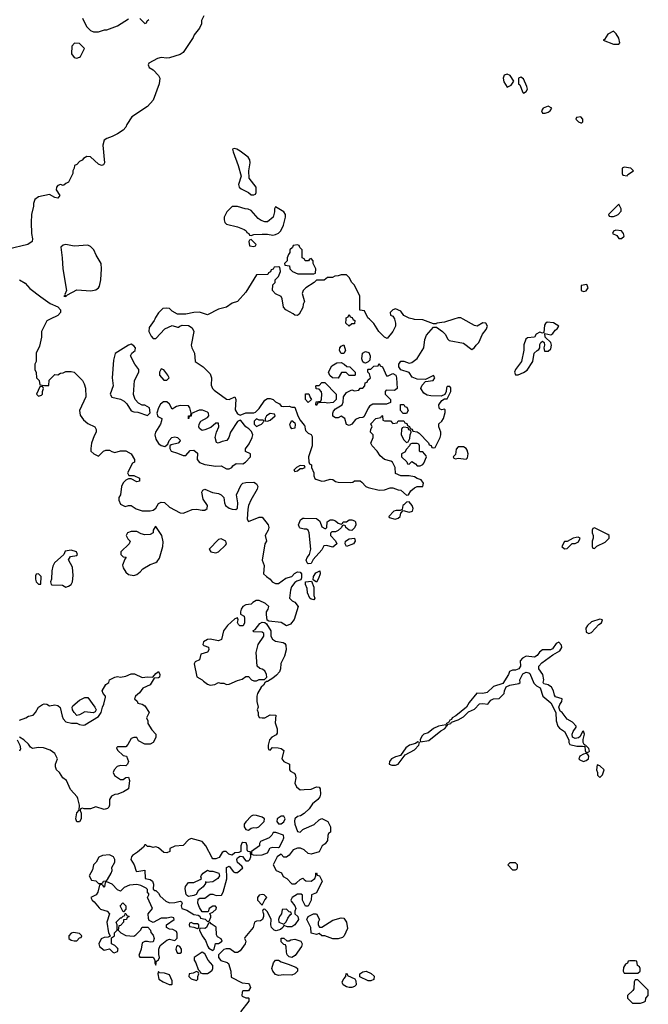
# Model space of a CAD drawing. Header units: inches. Extents: x 2380053 to 2584298, y 380219 to 546618.
# Tile 95 of 256: x 2457911 to 2462526, y 454966 to 462201. Entities that reach past the tile are written whole.
import ezdxf

# ---------------------------------------------------------------- set-up
doc = ezdxf.new("R2010")
doc.units = ezdxf.units.IN
doc.header["$MEASUREMENT"] = 0
for name, color, linetype in [('C4455', 7, 'Continuous'), ('C4456', 7, 'Continuous'), ('C4465', 7, 'Continuous'), ('C4466', 7, 'Continuous')]:
    doc.layers.add(name, color=color, linetype=linetype)

msp = doc.modelspace()

# ---------------------------------------------------------------- linework, layer by layer
at = {"layer": 'C4455', "color": 2}
for points, elevation in [([(2458134, 460000), (2458110, 459988), (2458072, 459910), (2458071.1, 459868.9), (2458056.9, 459803.1), (2458032, 459750), (2458032, 459690), (2458022, 459670), (2458022, 459630), (2458032.7, 459607.3), (2458034, 459570), (2458054, 459550), (2458058, 459518), (2458092.7, 459512.7), (2458126, 459514), (2458128.4, 459551.6), (2458170, 459594), (2458190, 459592), (2458210, 459604.7), (2458230, 459606), (2458250, 459616), (2458290, 459616), (2458310, 459611.3), (2458370.8, 459550), (2458385.2, 459525.2), (2458393.2, 459493.2), (2458397.1, 459430), (2458350.8, 459330), (2458355.3, 459295.3), (2458379.8, 459259.8), (2458410, 459234.8), (2458462, 459210), (2458472, 459190), (2458472, 459170), (2458456.9, 459143.1), (2458438, 459090), (2458432, 459050), (2458434, 459030), (2458454, 459010), (2458490, 458994), (2458526, 459030), (2458543.1, 459036.9), (2458570, 459038), (2458586.8, 459026.8), (2458610, 459021), (2458650, 459032), (2458690, 459032), (2458730, 459012), (2458754, 458970), (2458754, 458950), (2458738, 458942), (2458702, 458870), (2458712.7, 458852.7), (2458750, 458851.3), (2458790, 458831), (2458791.3, 458810), (2458770, 458804), (2458730, 458828), (2458710, 458828), (2458690, 458818), (2458670, 458798), (2458658, 458770), (2458652, 458710), (2458638, 458690), (2458638, 458670), (2458650, 458642), (2458684.7, 458624.7), (2458710, 458632), (2458730, 458632), (2458766.4, 458606.4), (2458810, 458591.3), (2458868.4, 458591.6), (2458890, 458598), (2458910, 458612), (2458930, 458644.7), (2458950, 458656), (2458974, 458654), (2459010, 458618), (2459090, 458578), (2459110, 458576), (2459130, 458581), (2459177.2, 458602.8), (2459210, 458604), (2459250, 458596), (2459270, 458598), (2459288, 458610), (2459288.7, 458630), (2459258, 458678), (2459248.7, 458730), (2459255.3, 458744.7), (2459269.1, 458750.9), (2459326.7, 458726.7), (2459370, 458719.3), (2459390.3, 458710.3), (2459410.7, 458690), (2459414, 458650), (2459421, 458630), (2459450, 458610.7), (2459470, 458604), (2459498, 458602), (2459508.9, 458611.1), (2459512.7, 458650), (2459502.7, 458710), (2459536.2, 458783.8), (2459550, 458796.4), (2459570, 458801.3), (2459630, 458802.8), (2459650.6, 458790.6), (2459658.8, 458770), (2459653.4, 458750), (2459607.3, 458670), (2459590.8, 458630), (2459585.4, 458605.4), (2459582, 458530), (2459590, 458514), (2459670, 458546), (2459690, 458544.7), (2459736, 458490), (2459741, 458470), (2459736, 458450), (2459712, 458410), (2459722, 458370), (2459711.6, 458348.4), (2459692, 458230), (2459704.7, 458190), (2459702, 458130), (2459722, 458110), (2459750.8, 458090.8), (2459764.7, 458070), (2459790, 458057.3), (2459810, 458058), (2459863.9, 458096.1), (2459910, 458110.7), (2459928.2, 458131.8), (2459950, 458143.8), (2459970, 458142), (2459979.3, 458130), (2459980.7, 458099.3), (2459975.5, 458084.5), (2459944.7, 458075.3), (2459930, 458066), (2459905.5, 458034.5), (2459898, 458010), (2459891.3, 457951.3), (2459911, 457931), (2459930, 457922), (2459956, 457890), (2459926, 457794), (2459899.9, 457760.1), (2459870, 457748), (2459830, 457772), (2459740.1, 457780.1), (2459728.7, 457788.7), (2459722, 457830), (2459722.7, 457850), (2459735.1, 457870), (2459739.3, 457890), (2459716, 457910), (2459670, 457932.7), (2459647.1, 457932.9), (2459621.4, 457918.6), (2459610, 457906), (2459570, 457901.2), (2459550, 457889), (2459537.3, 457870), (2459531.3, 457850), (2459532, 457832), (2459558, 457818), (2459562, 457802), (2459562, 457770), (2459552.3, 457747.7), (2459527, 457747), (2459516.5, 457756.5), (2459509.1, 457770.9), (2459515.3, 457790), (2459510, 457806), (2459490, 457799), (2459436.3, 457750), (2459406, 457710), (2459392.5, 457647.5), (2459370, 457637), (2459309.2, 457649.2), (2459290, 457646.6), (2459260.7, 457630), (2459256, 457610), (2459263, 457603), (2459298, 457590), (2459299.1, 457570), (2459290, 457554), (2459241, 457539), (2459230, 457498), (2459198, 457482), (2459191.1, 457468.9), (2459211.6, 457371.6), (2459250.9, 457350.9), (2459259.6, 457339.6), (2459290, 457318), (2459310, 457311.3), (2459344, 457316), (2459370, 457331.3), (2459385.4, 457325.4), (2459410, 457324.7), (2459430, 457316), (2459450, 457318), (2459510, 457346), (2459544, 457356), (2459570, 457374), (2459590, 457374), (2459614, 457350), (2459630, 457342), (2459650, 457342), (2459670, 457352), (2459707.3, 457352.7), (2459726, 457370), (2459722, 457390), (2459710, 457415.3), (2459690, 457428.7), (2459673.2, 457433.2), (2459655.3, 457450), (2459647.3, 457550), (2459660.7, 457610), (2459704, 457670), (2459704, 457690), (2459690, 457701.2), (2459630, 457702), (2459622, 457710), (2459639.3, 457720.7), (2459674.8, 457765.2), (2459690, 457773.4), (2459711.3, 457771.3), (2459722.8, 457762.8), (2459754, 457710), (2459754.8, 457670), (2459766.8, 457650), (2459790, 457634), (2459844.5, 457624.5), (2459857.1, 457617.1), (2459864.9, 457604.9), (2459867.7, 457570), (2459855.5, 457524.5), (2459828, 457470), (2459825.5, 457430), (2459819.1, 457410), (2459796.7, 457383.3), (2459770, 457362), (2459730, 457338), (2459722, 457338), (2459711.6, 457328.4), (2459702, 457310), (2459682.8, 457297.2), (2459656, 457250), (2459651.3, 457230), (2459651.6, 457191.6), (2459662, 457150), (2459654, 457130), (2459662, 457110), (2459662, 457090), (2459670, 457074), (2459690, 457072), (2459710, 457072), (2459750, 457092), (2459792, 457090), (2459785.4, 457034.6), (2459800.7, 456990), (2459802, 456958), (2459794.4, 456945.6), (2459762, 456930), (2459744.7, 456910), (2459734, 456870), (2459734, 456850), (2459738, 456838), (2459750, 456834), (2459768, 456852), (2459808.4, 456851.6), (2459830, 456844.7), (2459851.1, 456831.1), (2459836, 456770), (2459850, 456751.3), (2459891.1, 456731.1), (2459891.3, 456690), (2459898, 456678), (2459925.4, 456665.4), (2459934.4, 456654.4), (2459938.8, 456630), (2459931, 456590), (2459943.5, 456563.5), (2459970, 456542), (2460000, 456543.5)], 54), ([(2458902, 460000), (2458898, 459990), (2458861.4, 459938.6), (2458858.8, 459910), (2458875.9, 459875.9), (2458890, 459858), (2458910, 459858), (2458975.3, 459930), (2459030, 459954.8), (2459070, 459942), (2459078, 459942), (2459086, 459950), (2459104, 459956), (2459150, 459953.4), (2459177.6, 459937.6), (2459190.4, 459910), (2459170.6, 459810), (2459174, 459790), (2459194.8, 459750), (2459198, 459690), (2459258.8, 459650), (2459310, 459598), (2459318, 459570), (2459315.9, 459515.9), (2459326, 459490), (2459338.4, 459478.4), (2459430, 459413), (2459450, 459410.5), (2459491.3, 459430), (2459497.3, 459410), (2459493.7, 459333.7), (2459510, 459304.7), (2459530, 459296), (2459571, 459311), (2459630, 459311.3), (2459643.1, 459316.9), (2459670, 459344.7), (2459710, 459404.7), (2459730, 459418), (2459750, 459418), (2459770.9, 459410.9), (2459790, 459392), (2459818, 459378), (2459830, 459362), (2459850, 459358), (2459890, 459362), (2459910, 459354), (2459930, 459354), (2459952.7, 459290), (2459970, 459259.1), (2460000, 459221.5)], 58), ([(2460000, 458922.3), (2459970, 458926), (2459942, 458910), (2459924.7, 458890), (2459930, 458882), (2459950, 458884.7), (2459970, 458902), (2459990, 458902), (2460000, 458907)], 58), ([(2460000, 458458.3), (2459990, 458459), (2459970, 458464), (2459964, 458470), (2459957.2, 458490), (2459973.6, 458526.4), (2459990, 458538), (2460000, 458537.8)], 54), ([(2457910, 457054.8), (2457955.3, 457070), (2457976, 457084), (2458008.9, 457091.1), (2458028, 457110), (2458048.7, 457150), (2458078, 457170), (2458090, 457173.4), (2458110.7, 457170.7), (2458130, 457158), (2458170, 457166), (2458190, 457161), (2458207.3, 457147.3), (2458222.3, 457082.3), (2458230, 457064.7), (2458250, 457042), (2458291.6, 457031.6), (2458330, 457031.3), (2458350, 457021), (2458376.9, 457016.9), (2458390, 457018.8), (2458490, 457082), (2458508, 457110), (2458519, 457150), (2458529.5, 457170.5), (2458542, 457222), (2458542, 457230), (2458524, 457250), (2458515.3, 457270), (2458543.1, 457316.9), (2458566, 457330), (2458570, 457351.3), (2458609.1, 457370.9), (2458630, 457374.8), (2458650, 457370.8), (2458690, 457377.3), (2458730, 457394), (2458753.2, 457393.2), (2458810, 457367.7), (2458850, 457372.7), (2458889.3, 457370.7), (2458910, 457396), (2458930, 457411), (2458940.7, 457390), (2458937.3, 457370), (2458930, 457363.7), (2458898, 457362), (2458870, 457313.2), (2458816, 457290), (2458790, 457255.3), (2458762, 457230), (2458754, 457210), (2458772.7, 457192.7), (2458778, 457178), (2458810, 457172), (2458830, 457158), (2458862, 457110), (2458842, 457070), (2458852, 457050), (2458852, 457030), (2458882, 456982), (2458911, 456950), (2458910, 456926), (2458892, 456890), (2458870, 456878), (2458830, 456878), (2458783.1, 456903.1), (2458770, 456926), (2458750, 456926), (2458730, 456918), (2458705.4, 456874.6), (2458690, 456858), (2458630, 456858), (2458622, 456850), (2458630, 456834), (2458670, 456794), (2458694, 456790), (2458710.9, 456749.1), (2458702, 456730), (2458690, 456718), (2458650, 456721.2), (2458627.5, 456712.5), (2458604.7, 456690), (2458596, 456670), (2458607.7, 456647.7), (2458650, 456618), (2458670, 456618), (2458690, 456632), (2458710, 456634), (2458718, 456610), (2458710.8, 456549.2), (2458673.7, 456526.3), (2458630.5, 456509.5), (2458610, 456506.6), (2458585.5, 456494.5), (2458570.7, 456470), (2458570.8, 456430), (2458566.4, 456413.6), (2458555.5, 456404.5), (2458530, 456398), (2458470, 456418), (2458430, 456402), (2458383.1, 456403.1), (2458372.7, 456407.3), (2458358, 456402), (2458354, 456390), (2458362, 456370), (2458362, 456330), (2458350, 456308), (2458330, 456308), (2458324, 456330), (2458330, 456374), (2458348, 456392), (2458349, 456430), (2458338.6, 456478.6), (2458334, 456490), (2458284.9, 456544.9), (2458254, 456610), (2458228.7, 456630), (2458202, 456670), (2458182, 456690), (2458174, 456710), (2458174, 456730), (2458188, 456770), (2458168, 456810), (2458134, 456834), (2458086, 456850), (2458050, 456854), (2458006, 456846), (2457990, 456855.3), (2457976.6, 456876.6), (2457942, 456910), (2457910, 456928)], 50), ([(2457892, 456910), (2457911.1, 456871.1), (2457916, 456844), (2457910, 456826)], 50), ([(2460000, 456368.7), (2459972, 456350), (2459950, 456345.2), (2459930.6, 456329.4), (2459927.3, 456312.7), (2459930.5, 456290), (2459950, 456236), (2459970, 456231), (2459989.6, 456250.4), (2460000, 456254.8)], 54), ([(2460000, 456100.3), (2459973.2, 456113.2), (2459950, 456114), (2459919.8, 456100.2), (2459890, 456062), (2459870, 456046), (2459850, 456046), (2459830, 456068), (2459810, 456058), (2459802, 456050), (2459772, 455990), (2459794, 455950), (2459832.7, 455932.7), (2459845.4, 455905.4), (2459871.3, 455891.3), (2459910, 455852), (2459930, 455852), (2459942, 455858), (2459970, 455882), (2459990, 455892), (2460000, 455883.5)], 54), ([(2460000, 455706), (2459988, 455730), (2459987.3, 455767.3), (2459976.4, 455776.4), (2459950, 455775.3), (2459912, 455750), (2459902, 455730), (2459903.6, 455723.6), (2459932, 455690), (2459938, 455670), (2459931.3, 455650), (2459932, 455630), (2459952, 455610), (2459958, 455590), (2459931, 455549), (2459910, 455535.3), (2459876.4, 455536.4), (2459850, 455546), (2459842, 455530), (2459825.4, 455514.6), (2459794.8, 455505.2), (2459778, 455510), (2459759, 455530), (2459755.3, 455550), (2459758, 455590), (2459730, 455646), (2459710, 455666), (2459698, 455662), (2459694, 455650), (2459702, 455630), (2459702, 455610), (2459694, 455590), (2459679.6, 455580.4), (2459650, 455578), (2459634, 455570), (2459624.7, 455530), (2459563.6, 455456.4), (2459562, 455450), (2459571.3, 455430), (2459566, 455410), (2459530, 455358), (2459510, 455346), (2459490, 455346), (2459452.9, 455372.9), (2459426, 455374), (2459410, 455368.7), (2459371.1, 455328.9), (2459371, 455310), (2459387.7, 455287.7), (2459434, 455274), (2459434, 455270), (2459444.7, 455264.7), (2459461, 455210), (2459464.7, 455164.7), (2459543.6, 455123.6), (2459590, 455118), (2459598, 455110), (2459604.7, 455090), (2459590, 455066), (2459550, 455066), (2459543.6, 455056.4), (2459542, 455030), (2459545.4, 455025.4), (2459570, 455014), (2459590, 455014), (2459594, 455010), (2459592, 454990), (2459532, 454910)], 54)]:
    msp.add_lwpolyline(points, dxfattribs=dict(at, elevation=elevation))
for points, elevation in [([(2458730, 459816), (2458710, 459809.2), (2458610.8, 459749.2), (2458599.8, 459700.2), (2458590.7, 459570), (2458597.3, 459510), (2458574.8, 459450), (2458587.7, 459427.7), (2458650, 459413.4), (2458678.7, 459398.7), (2458697.7, 459377.7), (2458730, 459327.3), (2458750, 459318.8), (2458777.3, 459317.3), (2458850, 459292), (2458868.7, 459311.3), (2458864, 459350), (2458830, 459369.2), (2458809.3, 459369.3), (2458782, 459382), (2458758, 459410), (2458745.6, 459445.6), (2458752.7, 459550), (2458785.2, 459610), (2458785.2, 459630), (2458755.1, 459670), (2458725.2, 459730), (2458735.3, 459750), (2458759, 459770), (2458761.2, 459790), (2458750, 459804)], 58), ([(2458950, 459635.3), (2458938, 459610), (2458938, 459590), (2458970, 459551.3), (2458990, 459551.3), (2459008.7, 459570), (2458999, 459590), (2458970, 459628)], 58), ([(2458070, 459506), (2458058, 459502), (2458034, 459450), (2458050, 459434), (2458070, 459442), (2458078, 459450), (2458078, 459470), (2458086, 459490), (2458082, 459502)], 54), ([(2458990, 459393.2), (2458967.7, 459392.3), (2458945.2, 459374.8), (2458930.8, 459350), (2458918, 459310), (2458925.4, 459285.4), (2458954, 459270), (2458952.7, 459252.7), (2458944, 459230), (2458908.8, 459171.2), (2458902, 459150), (2458910, 459118), (2458930, 459086), (2458950, 459071), (2458975.3, 459064.7), (2458998, 459082), (2459008.7, 459110), (2459028.7, 459130), (2459050, 459134.8), (2459070, 459130.8), (2459091, 459110), (2459090, 459106), (2459074, 459090), (2459023.6, 459076.4), (2459014, 459070), (2459012, 459050), (2459022, 459030), (2459070, 459016), (2459110, 458998), (2459130, 458998), (2459163.7, 459036.3), (2459190, 459037.3), (2459215.2, 459015.2), (2459214, 458970), (2459230, 458947.3), (2459270, 458933.4), (2459350, 458921), (2459390, 458922), (2459430, 458901), (2459450, 458901), (2459468, 458910), (2459476.4, 458923.6), (2459500.4, 458939.6), (2459550, 458938), (2459568, 458950), (2459606, 458990), (2459606, 459010), (2459568.4, 459028.4), (2459568.7, 459048.7), (2459596.5, 459083.5), (2459618, 459130), (2459622, 459150), (2459614, 459174), (2459594, 459194), (2459570, 459208.7), (2459534.6, 459254.6), (2459530, 459258), (2459510, 459248.7), (2459458, 459170), (2459446, 459130), (2459431, 459110), (2459398, 459102), (2459369, 459089), (2459355.3, 459095.3), (2459346.6, 459130), (2459355.1, 459170), (2459372.3, 459210), (2459370, 459235.3), (2459350, 459237.2), (2459314.6, 459205.4), (2459270, 459186), (2459250, 459181.2), (2459230, 459198), (2459226.6, 459210), (2459229.4, 459230), (2459241.2, 459250), (2459290, 459278.8), (2459299.3, 459290), (2459296, 459310), (2459290, 459316), (2459252.1, 459332.1), (2459227.5, 459332.5), (2459171.6, 459308.4), (2459170, 459288), (2459154, 459286), (2459150, 459269.2), (2459149.3, 459290), (2459167.3, 459292.7), (2459168.7, 459310), (2459161.2, 459350), (2459150, 459364), (2459090, 459365.6), (2459062.4, 459357.6), (2459030, 459338), (2459010, 459375.3)], 58), ([(2459650, 459268), (2459632, 459250), (2459632, 459230), (2459650, 459212), (2459670, 459222), (2459686, 459230), (2459706, 459250), (2459698, 459258), (2459670, 459258)], 58), ([(2459750, 459308), (2459722, 459290), (2459712, 459270), (2459714, 459254), (2459730, 459252), (2459750, 459258), (2459786, 459290), (2459782, 459302)], 58), ([(2459910, 459195.1), (2459898.4, 459210), (2459894, 459230), (2459910, 459254.9), (2459930, 459239.1), (2459934.6, 459230), (2459930, 459199)], 54), ([(2458910, 458478), (2458904.7, 458475.3), (2458892, 458450), (2458892, 458430), (2458870, 458419), (2458830, 458416), (2458802, 458422), (2458770, 458439), (2458730, 458441.2), (2458702, 458430), (2458692, 458410), (2458705.4, 458385.4), (2458722, 458370), (2458714, 458350), (2458654, 458290), (2458654, 458270), (2458670, 458254), (2458692, 458252), (2458682, 458238), (2458666.4, 458193.6), (2458670, 458174), (2458690, 458142), (2458710, 458124.7), (2458750, 458118), (2458770, 458124.7), (2458796.5, 458143.5), (2458814.6, 458165.4), (2458870, 458198), (2458910, 458212), (2458920.4, 458219.6), (2458936.4, 458243.6), (2458962.7, 458330), (2458964.7, 458364.7), (2458955.3, 458410)], 54), ([(2459390, 458386), (2459370, 458381.2), (2459302, 458310), (2459314, 458290), (2459350, 458282.8), (2459370, 458291.3), (2459421.5, 458338.5), (2459429.2, 458350), (2459424, 458370)], 54), ([(2458290, 458304), (2458244.7, 458295.3), (2458234, 458270), (2458166, 458210), (2458154.4, 458185.6), (2458146, 458150), (2458144.7, 458090), (2458138, 458070), (2458142, 458050), (2458147.3, 458047.3), (2458226, 458046), (2458250, 458032), (2458270, 458038), (2458288, 458050), (2458298, 458070), (2458304, 458116), (2458297.5, 458177.5), (2458268.9, 458231.1), (2458284, 458256), (2458330, 458264.7), (2458335.3, 458270), (2458328, 458290)], 54), ([(2458050, 458128), (2458032.7, 458127.3), (2458026.4, 458113.6), (2458026, 458090), (2458032, 458070), (2458050, 458052), (2458066, 458054), (2458068, 458110)], 54), ([(2458451.3, 457108.7), (2458390, 457114.5), (2458350, 457092.3), (2458330, 457088.7), (2458310, 457109), (2458299.5, 457130), (2458296, 457150), (2458301.2, 457158.8), (2458350, 457201.6), (2458390, 457220.7), (2458410, 457220.7), (2458462.8, 457150), (2458472, 457130), (2458465.4, 457114.6)], 50), ([(2459624.7, 456355.3), (2459610, 456348), (2459570, 456308), (2459558, 456290), (2459558.8, 456270), (2459570, 456251.3), (2459590, 456246), (2459610, 456261), (2459630, 456266), (2459650, 456262), (2459666, 456270), (2459706, 456310), (2459708, 456330), (2459690, 456342), (2459650, 456354)], 54), ([(2459830, 456348.7), (2459802, 456330), (2459798, 456310), (2459810, 456292), (2459830, 456291.3), (2459850, 456306), (2459859, 456330), (2459850, 456348)], 54), ([(2459170, 456184), (2459150, 456175.3), (2459110, 456134), (2459051, 456129), (2459014, 456110), (2459012, 456090), (2458990, 456078), (2458970, 456082), (2458930, 456115.3), (2458910, 456122), (2458890, 456118), (2458870, 456126), (2458850, 456126), (2458838, 456138), (2458830, 456138), (2458818.8, 456121.2), (2458776.9, 456083.1), (2458739.6, 456060.4), (2458731.1, 456048.9), (2458726, 456030), (2458750.9, 455990.9), (2458765.5, 455945.5), (2458770, 455941), (2458830, 455952), (2458831.3, 455891.3), (2458870, 455882.8), (2458886, 455870), (2458894, 455850), (2458892, 455812), (2458902, 455802), (2458910, 455802), (2458930, 455782), (2458941.4, 455761.4), (2458984.5, 455724.5), (2459010, 455710.8), (2459050, 455714), (2459090, 455724.7), (2459099.8, 455719.8), (2459104.7, 455710), (2459096, 455690), (2459102, 455670), (2459138.4, 455658.4), (2459190, 455624.7), (2459222, 455622), (2459232.7, 455612.7), (2459238, 455598), (2459272, 455592), (2459290, 455574), (2459302, 455578), (2459314.6, 455605.4), (2459315.3, 455615.3), (2459306, 455634), (2459330, 455642), (2459354.6, 455665.4), (2459356.4, 455676.4), (2459347.3, 455687.3), (2459330, 455688), (2459302, 455670), (2459294, 455646), (2459250, 455646), (2459230, 455678), (2459219, 455710), (2459222, 455738), (2459234.6, 455745.4), (2459270, 455744.7), (2459310, 455776), (2459330, 455774.8), (2459354.6, 455765.4), (2459393.2, 455766.8), (2459404, 455790), (2459432.5, 455887.5), (2459429.3, 455970.7), (2459450, 455982), (2459480.5, 455940.5), (2459490, 455934.8), (2459510, 455934.8), (2459548.7, 455970), (2459542, 455982), (2459509.1, 456009.1), (2459504, 456030), (2459510, 456042), (2459530, 456054), (2459547.3, 456052.7), (2459570, 456021), (2459590, 456020.7), (2459601.2, 456030), (2459608.7, 456050), (2459606, 456086), (2459586, 456090), (2459580.4, 456100.4), (2459582, 456130), (2459572.9, 456152.9), (2459550, 456155.3), (2459542, 456150), (2459534, 456130), (2459534, 456090), (2459519.6, 456080.4), (2459490, 456078), (2459470, 456062), (2459446, 456070), (2459428, 456088), (2459410, 456088.7), (2459398, 456082), (2459375.9, 456044.1), (2459350, 456034), (2459330, 456035.3), (2459323.2, 456043.2), (2459278, 456130), (2459250, 456162)], 54), ([(2459791.6, 456228.4), (2459772, 456228), (2459762, 456210), (2459742, 456190), (2459678, 456162), (2459672, 456148), (2459671.3, 456130), (2459614, 456090), (2459614, 456070), (2459624.7, 456064.7), (2459650, 456060.7), (2459690, 456064.9), (2459730, 456078), (2459750, 456116), (2459770, 456120.7), (2459810, 456118), (2459817.2, 456122.8), (2459842.7, 456170), (2459849.3, 456190), (2459848.7, 456210)], 54), ([(2458570, 456065.2), (2458519.6, 456060.4), (2458491.6, 456048.4), (2458472, 456010), (2458452, 455990), (2458444.7, 455955.3), (2458422, 455910), (2458438, 455878), (2458470, 455874), (2458490, 455854), (2458510, 455854), (2458522, 455858), (2458526, 455870), (2458547.3, 455872.7), (2458556.4, 455883.6), (2458582, 455930), (2458588.7, 455950), (2458588.4, 455971.6), (2458608.7, 456010), (2458609, 456030), (2458599, 456050)], 54), ([(2459282, 455862), (2459274, 455866), (2459274, 455854), (2459258, 455830), (2459220.5, 455799.5), (2459206.4, 455773.6), (2459190, 455765.2), (2459150, 455759), (2459142, 455762), (2459133.6, 455773.6), (2459124.7, 455815.3), (2459129.1, 455830.9), (2459150, 455862), (2459190, 455862), (2459236.4, 455883.6), (2459246, 455890), (2459242, 455902), (2459244.7, 455915.3), (2459258, 455930), (2459290, 455951.3), (2459305.4, 455945.4), (2459330, 455944.7), (2459372, 455930), (2459378, 455910), (2459364.7, 455890), (2459330, 455866)], 54), ([(2458550, 455866), (2458538, 455862), (2458534, 455830), (2458530, 455826), (2458522, 455842), (2458510, 455846), (2458498, 455842), (2458484.7, 455790), (2458471.3, 455770), (2458434, 455750), (2458442, 455730), (2458458, 455718), (2458493.7, 455673.7), (2458504.9, 455664.9), (2458552, 455650), (2458570.9, 455630.9), (2458551.3, 455570), (2458562, 455490), (2458574, 455470), (2458574, 455466), (2458559.6, 455460.4), (2458530, 455458), (2458510, 455448), (2458491.3, 455410), (2458498, 455390), (2458530, 455364.7), (2458570, 455374), (2458594, 455350), (2458605.4, 455345.4), (2458630, 455354), (2458634, 455370), (2458630, 455378), (2458610, 455398), (2458586, 455410), (2458586, 455454), (2458606, 455470), (2458606, 455490), (2458626, 455510), (2458626, 455550), (2458618, 455570), (2458650, 455602), (2458658, 455602), (2458670, 455614), (2458682, 455618), (2458686, 455634), (2458690, 455634), (2458698, 455618), (2458714, 455610), (2458698, 455602), (2458694, 455590), (2458674, 455586), (2458672, 455570), (2458650, 455546), (2458638, 455542), (2458634, 455510), (2458654, 455490), (2458690, 455472), (2458750, 455466), (2458764.7, 455475.3), (2458798, 455510), (2458810, 455534), (2458852.7, 455532.7), (2458871.6, 455511.6), (2458872.7, 455492.7), (2458890, 455474), (2458898, 455450), (2458890, 455426), (2458870, 455422), (2458850, 455428.7), (2458830, 455428.7), (2458810, 455418), (2458802.8, 455370), (2458785.4, 455325.4), (2458792, 455312), (2458890, 455312), (2458902, 455290), (2458902, 455270), (2458910, 455254), (2458916.4, 455283.6), (2458930, 455292), (2458937.2, 455310), (2458932, 455332), (2458931.6, 455370), (2458941.3, 455398.7), (2458990, 455438), (2459010, 455444.7), (2459050, 455434), (2459067.3, 455452.7), (2459067.3, 455487.3), (2459062, 455502), (2459034.6, 455514.6), (2459010, 455518), (2458988.7, 455530), (2458988, 455550), (2459046, 455590), (2459042, 455602), (2459026, 455606), (2458990, 455599), (2458950, 455599), (2458890, 455568), (2458862, 455582), (2458856.4, 455596.4), (2458855.3, 455630), (2458886, 455670), (2458848.7, 455750), (2458858, 455770), (2458858, 455778), (2458850, 455786), (2458848.7, 455810), (2458839.3, 455819.3), (2458799.5, 455839.5), (2458770, 455846.6), (2458718, 455842), (2458676.9, 455823.1), (2458650, 455798), (2458630, 455806), (2458590, 455848)], 54), ([(2459690, 455774), (2459670, 455768), (2459658, 455750), (2459658, 455730), (2459690, 455694), (2459710, 455734), (2459726, 455750), (2459706, 455770)], 54), ([(2458670, 455646), (2458648.7, 455690), (2458668, 455712), (2458691.3, 455690), (2458690, 455666), (2458674, 455646)], 54), ([(2459870, 455666), (2459838, 455662), (2459832, 455630), (2459818, 455610), (2459811.3, 455590), (2459814, 455570), (2459850, 455554), (2459868.4, 455571.6), (2459880.2, 455599.8), (2459896.4, 455623.6), (2459906, 455630), (2459902, 455642), (2459890, 455646)], 54), ([(2459170, 455566), (2459158, 455562), (2459154, 455550), (2459158, 455538), (2459190, 455534), (2459210, 455524.7), (2459216.4, 455523.6), (2459226, 455530), (2459226, 455550), (2459216.4, 455556.4), (2459190, 455558)], 54), ([(2459310, 455566), (2459298, 455562), (2459282, 455530), (2459270, 455524), (2459234, 455526), (2459232, 455510), (2459251, 455470), (2459275.2, 455435.2), (2459292, 455390), (2459299.6, 455379.6), (2459330, 455362), (2459338, 455370), (2459348, 455412), (2459370, 455414), (2459398, 455430), (2459390, 455446), (2459362, 455462), (2459355.3, 455475.3), (2459352.7, 455532.7), (2459316.4, 455556.4)], 54), ([(2458305.4, 455494.6), (2458290, 455488), (2458272, 455470), (2458272, 455450), (2458290, 455438), (2458310, 455431.3), (2458330, 455432), (2458350, 455454), (2458362, 455458), (2458366, 455470), (2458350, 455486)], 54), ([(2459890, 455432), (2459901.2, 455438.8), (2459930, 455444), (2459976, 455430), (2459984, 455410), (2459980.7, 455390), (2459934.4, 455325.6), (2459910, 455309), (2459890, 455315.3), (2459875.3, 455330), (2459869.1, 455349.1), (2459868, 455388), (2459862, 455402), (2459850, 455406), (2459830, 455426), (2459830, 455452), (2459850, 455452), (2459872.7, 455432.7)], 54), ([(2459070, 455398), (2459062, 455390), (2459058, 455370), (2459064.7, 455350), (2459070, 455342), (2459090, 455342), (2459098, 455350), (2459098, 455370), (2459086, 455390)], 54), ([(2459250, 455348.7), (2459192, 455310), (2459191.3, 455290), (2459204.7, 455270), (2459222, 455222), (2459234, 455210), (2459238, 455198), (2459252.7, 455192.7), (2459290, 455192), (2459310, 455204.7), (2459323.1, 455216.9), (2459328.7, 455230), (2459328.7, 455250), (2459294, 455290), (2459270, 455338)], 54), ([(2459910, 455179), (2459850, 455182.7), (2459810, 455178), (2459790, 455186), (2459768.7, 455210), (2459762, 455230), (2459775.3, 455270), (2459790, 455291.3), (2459810, 455291.3), (2459830, 455278), (2459882, 455262), (2459938, 455238), (2459951, 455230), (2459951, 455210), (2459930, 455189)], 54), ([(2458930, 455206), (2458924.7, 455190), (2458932, 455150), (2458964.7, 455130), (2459009, 455111), (2459028.9, 455111.1), (2459030, 455114), (2459030, 455138), (2459010, 455182), (2458974, 455194), (2458938, 455198)], 54), ([(2459210, 455206), (2459184.7, 455195.3), (2459154, 455190), (2459152, 455170), (2459170, 455152), (2459210, 455142), (2459218, 455150), (2459218, 455170), (2459226, 455190), (2459222, 455202)], 54)]:
    msp.add_lwpolyline(points, close=True, dxfattribs=dict(at, elevation=elevation))
at = {"layer": 'C4456', "color": 2}
for points, elevation in [([(2459262, 462230), (2459245.4, 462194.6), (2459244.7, 462170), (2459230, 462138), (2459191.1, 462088.9), (2459184.7, 462070), (2459110, 461959), (2459090, 461944), (2459010, 461921.2), (2458990, 461917.2), (2458950, 461922), (2458923.6, 461916.4), (2458858, 461882), (2458854, 461870), (2458862, 461850), (2458890, 461832), (2458930.7, 461790.7), (2458941, 461770), (2458936, 461730), (2458890.7, 461609.3), (2458850, 461562), (2458733.7, 461486.3), (2458698, 461430), (2458691, 461410), (2458670, 461388.7), (2458630, 461362), (2458590, 461342), (2458550, 461328.7), (2458530, 461315.3), (2458520.7, 461279.3), (2458534, 461150), (2458526.4, 461133.6), (2458511, 461129), (2458490, 461139.3), (2458430, 461192.3), (2458403.5, 461196.5), (2458379.6, 461180.4), (2458370, 461168), (2458350, 461158), (2458330, 461138), (2458314, 461130), (2458312, 461110), (2458302, 461090), (2458302, 461070), (2458270, 461008), (2458250, 460998), (2458236, 460984), (2458230, 460982), (2458210, 460988.7), (2458190, 460982), (2458181, 460970), (2458178, 460950), (2458204.7, 460910), (2458192, 460890), (2458170, 460895.3), (2458130, 460915.3), (2458050, 460898), (2458021, 460879), (2458011.3, 460850), (2458011.3, 460830), (2457998, 460770), (2457996, 460710), (2457998, 460630), (2458004.7, 460590), (2458002, 460570), (2457971.3, 460550), (2457826.1, 460513.9)], 54), ([(2458371.1, 462211.1), (2458402, 462150), (2458430, 462122), (2458452.7, 462112.7), (2458490, 462112), (2458534, 462126), (2458550, 462126.8), (2458630, 462154.8), (2458710, 462206)], 54), ([(2458794, 462210), (2458830, 462174), (2458842, 462178), (2458847.3, 462192.7), (2458858, 462202)], 54), ([(2460000, 460443), (2459986, 460450), (2459986, 460510), (2459967.3, 460527.3), (2459962, 460542), (2459950, 460546), (2459918, 460542), (2459912.7, 460527.3), (2459894, 460510), (2459894, 460490), (2459883.6, 460476.4), (2459874, 460450), (2459874, 460430), (2459854, 460410), (2459858, 460398), (2459892.7, 460392.7), (2459894, 460370), (2459914, 460350), (2459952.7, 460332.7), (2460000, 460333.2)], 58), ([(2460000, 460126), (2459992, 460110), (2459990, 460086), (2459963.6, 460036.4), (2459950, 460028), (2459930, 460028.7), (2459919.3, 460039.3), (2459866, 460070), (2459847.3, 460087.3), (2459838, 460150), (2459830, 460166), (2459790, 460186), (2459768, 460210), (2459768.4, 460251.6), (2459786, 460270), (2459786, 460290), (2459810, 460314), (2459826, 460350), (2459822, 460382), (2459810, 460386), (2459778, 460382), (2459772.7, 460367.3), (2459758, 460362), (2459752.7, 460347.3), (2459738, 460342), (2459732, 460328), (2459650, 460326), (2459570, 460198), (2459510.9, 460129.1), (2459470, 460117.2), (2459430, 460089.2), (2459370, 460072.7), (2459290, 460032.7), (2459230, 460052.3), (2459190, 460049.7), (2459130, 460036), (2459070, 460038), (2459030, 460058), (2459010, 460078), (2458990, 460082), (2458962, 460078), (2458930, 460048), (2458907.1, 460012.9), (2458902, 460000)], 58), ([(2457909.4, 460289.4), (2457950, 460265.7), (2457986.2, 460226.2), (2458065, 460165), (2458135.2, 460115.3), (2458190.8, 460090), (2458211, 460070), (2458210.9, 460049.1), (2458190, 460028), (2458134, 460000)], 54), ([(2460000, 460218.7), (2459991.3, 460210), (2459984.7, 460190), (2460000, 460136.9)], 58)]:
    msp.add_lwpolyline(points, dxfattribs=dict(at, elevation=elevation))
for points, elevation in [([(2458312.7, 462027.3), (2458292.7, 462007.3), (2458292, 461950), (2458310, 461922), (2458330, 461918), (2458350, 461924.7), (2458358, 461930), (2458386, 461990), (2458350, 462026)], 54), ([(2459484.7, 461255.3), (2459474, 461250), (2459478, 461230), (2459516, 461130), (2459538, 461050), (2459518, 460990), (2459522, 460970), (2459536.9, 460956.9), (2459591.6, 460931.6), (2459610, 460914), (2459630, 460914), (2459642, 460918), (2459646, 460930), (2459646, 460970), (2459595.3, 461035.3), (2459593.2, 461090), (2459602.7, 461150), (2459601.2, 461170), (2459588.7, 461190), (2459530, 461234), (2459506, 461250)], 58), ([(2459510, 460828.7), (2459470, 460828), (2459431, 460789), (2459411.3, 460750), (2459411.3, 460730), (2459418, 460710), (2459430, 460698), (2459510, 460678), (2459559.6, 460659.6), (2459574, 460650), (2459578, 460638), (2459594, 460630), (2459598, 460618), (2459610, 460614), (2459630, 460622), (2459690, 460626), (2459730, 460626), (2459770, 460618), (2459790, 460622), (2459810, 460632), (2459828, 460650), (2459848.7, 460690), (2459862, 460750), (2459862, 460770), (2459850, 460788), (2459790, 460826), (2459782, 460810), (2459782, 460790), (2459772, 460750), (2459730, 460715.3), (2459710, 460715.3), (2459684.7, 460724.7), (2459661.2, 460741.2), (2459610, 460798), (2459588.7, 460808.7), (2459566, 460810)], 58), ([(2459610, 460586), (2459598, 460582), (2459594, 460570), (2459598, 460538), (2459630, 460534), (2459642, 460538), (2459646, 460550)], 58), ([(2458250, 460549.6), (2458230, 460544.5), (2458213.4, 460530), (2458223.1, 460450), (2458226.5, 460370), (2458253.4, 460210), (2458242.8, 460182.8), (2458244.7, 460175.3), (2458234, 460170), (2458250, 460166.8), (2458261.5, 460178.5), (2458330, 460214.8), (2458432.7, 460207.3), (2458470, 460214.8), (2458489, 460230), (2458496.6, 460243.4), (2458506.6, 460290), (2458512.7, 460370), (2458509.2, 460410), (2458471.7, 460471.7), (2458454.5, 460510), (2458430, 460534.5), (2458410, 460542.9), (2458310, 460536.2)], 58)]:
    msp.add_lwpolyline(points, close=True, dxfattribs=dict(at, elevation=elevation))
at = {"layer": 'C4465', "color": 2}
for points, elevation in [([(2460000, 459221.5), (2460000.7, 459220.7), (2460010, 459182), (2460030, 459162), (2460050, 459154), (2460058, 459138), (2460058, 459070), (2460032, 458990), (2460032.7, 458952.7), (2460038, 458938), (2460054, 458930), (2460054, 458910), (2460071.6, 458871.6), (2460071.3, 458850), (2460078, 458830), (2460084.5, 458824.5), (2460130, 458811), (2460150, 458811.3), (2460190, 458824.7), (2460210, 458821), (2460230, 458806.8), (2460250, 458802.8), (2460339, 458801), (2460356.4, 458803.6), (2460370, 458812), (2460410, 458812), (2460423.6, 458803.6), (2460452, 458770), (2460470, 458762.8), (2460550, 458744.9), (2460590, 458747.3), (2460630, 458761), (2460650, 458761), (2460690, 458746), (2460710, 458744.7), (2460750, 458706), (2460766, 458710), (2460782, 458738), (2460810, 458761), (2460830, 458771), (2460870, 458772), (2460876, 458796), (2460858.6, 458818.6), (2460829.2, 458829.2), (2460810, 458842), (2460770, 458848.7), (2460710, 458848), (2460670, 458866), (2460668, 458910), (2460648.4, 458948.4), (2460636.4, 458956.4), (2460589.1, 458969.1), (2460556.4, 458996.4), (2460535.3, 459030), (2460498, 459070), (2460488.7, 459088.7), (2460506, 459130), (2460506, 459150), (2460486, 459170), (2460488.4, 459191.6), (2460498, 459210), (2460488.4, 459231.6), (2460526, 459270), (2460562, 459278), (2460570, 459292), (2460574, 459290), (2460578, 459258), (2460590, 459254), (2460634, 459254), (2460650, 459234), (2460682, 459238), (2460690, 459254), (2460730, 459254), (2460738, 459238), (2460752.7, 459232.7), (2460758, 459218), (2460772.7, 459212.7), (2460778, 459198), (2460792.7, 459192.7), (2460798, 459178), (2460830, 459172), (2460843.6, 459163.6), (2460912.7, 459092.7), (2460918, 459078), (2460932.7, 459072.7), (2460938, 459058), (2460950, 459054), (2460962, 459058), (2460998, 459130), (2461002, 459150), (2461002, 459170), (2460988.7, 459210), (2460988, 459232), (2461010, 459252), (2461022, 459270), (2461034.6, 459314.6), (2461034.6, 459334.6), (2461030, 459338), (2461010, 459335.3), (2460998, 459338), (2460990, 459346), (2460989, 459370), (2461010, 459402), (2461030, 459414), (2461050, 459414), (2461075.3, 459470), (2461076.4, 459496.4), (2461070, 459506), (2461050, 459506), (2461043.6, 459496.4), (2461042, 459470), (2461032.7, 459447.3), (2461004.7, 459435.3), (2460930, 459436), (2460902, 459442), (2460877.2, 459457.2), (2460855.3, 459490), (2460858, 459498), (2460864.7, 459515.3), (2460890, 459542), (2460946, 459550), (2460958, 459570), (2460950, 459586), (2460890, 459558), (2460830, 459559), (2460793.6, 459573.6), (2460770, 459608), (2460709, 459629), (2460695.3, 459650), (2460695.3, 459670), (2460710, 459691.3), (2460731.1, 459691.1), (2460770, 459678), (2460790, 459682), (2460829.1, 459710.9), (2460877.2, 459790), (2460886, 459850), (2460898, 459882), (2460950, 459942), (2460970, 459942), (2461016, 459910), (2461034.8, 459890), (2461053.2, 459853.2), (2461064.4, 459844.4), (2461170, 459822.8), (2461230, 459778), (2461250, 459791.3), (2461261.2, 459810), (2461281.2, 459830), (2461309.6, 459890.4), (2461336.2, 459923.8), (2461346, 459950), (2461334, 459970), (2461310, 459972.3), (2461270, 459949.3), (2461250, 459952.7), (2461166.5, 460000)], 58), ([(2460357.3, 460000), (2460358, 459998), (2460372, 459990), (2460370, 459966), (2460350, 459966), (2460330, 459948), (2460306, 459970), (2460307.5, 460000)], 58), ([(2460662.6, 460000), (2460670.8, 459970.8), (2460670.8, 459950), (2460650.5, 459909.5), (2460610, 459858), (2460590, 459868), (2460548, 459910), (2460510, 459968), (2460478, 460000)], 58), ([(2461098.5, 460000), (2461030, 459979.5), (2460974, 459970), (2460970, 459966), (2460950, 459966), (2460870, 459995.3), (2460810, 459998), (2460802, 460000)], 58), ([(2460000, 458907), (2460006, 458910), (2460002, 458922), (2460000, 458922.3)], 58), ([(2460000, 458537.8), (2460090, 458536), (2460115.3, 458515.3), (2460130, 458474), (2460150, 458462), (2460158, 458462), (2460166, 458470), (2460168, 458510), (2460190, 458524.7), (2460210, 458524.7), (2460230, 458518), (2460250, 458502), (2460270, 458494), (2460282, 458498), (2460286, 458510), (2460310, 458512), (2460330, 458524.7), (2460350, 458524.7), (2460370, 458518), (2460376, 458510), (2460378, 458490), (2460370, 458468), (2460350, 458448.7), (2460329.1, 458449.1), (2460306, 458470), (2460302, 458482), (2460290, 458486), (2460278, 458482), (2460274, 458470), (2460250, 458448), (2460230, 458438), (2460202, 458438), (2460192.7, 458427.3), (2460192, 458410), (2460230.6, 458370.6), (2460238.8, 458350), (2460210, 458326), (2460163.6, 458336.4), (2460144.7, 458335.3), (2460130, 458306), (2460066, 458234), (2460050, 458204), (2460030, 458202), (2460022, 458210), (2460015.3, 458230), (2460022, 458250), (2460038, 458270), (2460048.7, 458310), (2460035.3, 458430), (2460028.9, 458448.9), (2460017.2, 458457.2), (2460000, 458458.3)], 54), ([(2460000, 456543.5), (2460050, 456546), (2460090, 456564.7), (2460110, 456562), (2460116, 456550), (2460118.8, 456510), (2460114.8, 456490), (2460101, 456470), (2460059.8, 456440.2), (2460036.8, 456403.2), (2460002, 456370), (2460000, 456368.7)], 54), ([(2460000, 456254.8), (2460074, 456286), (2460110, 456322), (2460130, 456330.8), (2460174, 456310), (2460192, 456270), (2460194, 456230), (2460178, 456222), (2460172.7, 456207.3), (2460171.3, 456170), (2460154.4, 456145.6), (2460132, 456130), (2460110, 456086), (2460050, 456068), (2460030, 456075.3), (2460000.2, 456100.2), (2460000, 456100.3)], 54), ([(2460000, 455883.5), (2460012.7, 455872.7), (2460050, 455872), (2460078, 455890), (2460086, 455910), (2460086, 455930), (2460090, 455932), (2460094, 455914), (2460112, 455910), (2460131.1, 455871.1), (2460090, 455786), (2460054, 455770), (2460052, 455730), (2460030, 455686), (2460010, 455686), (2460000, 455706)], 54)]:
    msp.add_lwpolyline(points, dxfattribs=dict(at, elevation=elevation))
for points, elevation in [([(2461782.8, 459977.2), (2461770.8, 459969.2), (2461764, 459956), (2461758, 459902), (2461750, 459898), (2461730, 459904), (2461702, 459890), (2461690.8, 459869.2), (2461638, 459862), (2461626.4, 459853.6), (2461611.6, 459811.6), (2461611.6, 459771.6), (2461594.4, 459690), (2461550.8, 459630), (2461542.8, 459610), (2461551.1, 459591.1), (2461570, 459590.8), (2461610, 459607.3), (2461635.6, 459624.4), (2461678.7, 459690), (2461689.2, 459750), (2461710, 459771), (2461723.1, 459776.9), (2461729.2, 459790.8), (2461730, 459814), (2461738, 459830), (2461750, 459838), (2461762, 459830), (2461764.7, 459810), (2461758, 459790), (2461764.7, 459764.7), (2461790, 459766), (2461810, 459782), (2461816, 459810), (2461810, 459828), (2461768.4, 459868.4), (2461766, 459894), (2461810, 459884.7), (2461824.7, 459895.3), (2461841.5, 459918.5), (2461858, 459930), (2461868, 459950), (2461830, 459973.2)], 58), ([(2460270, 459748), (2460258, 459770), (2460262, 459790), (2460270, 459802), (2460290, 459811.3), (2460302, 459770), (2460290, 459748)], 58), ([(2460450, 459678), (2460440.4, 459680.4), (2460430, 459686), (2460422, 459710), (2460428, 459750), (2460450, 459762), (2460474.4, 459754.4), (2460484.7, 459730), (2460482, 459698), (2460470, 459686)], 58), ([(2460330, 459586), (2460307.3, 459607.3), (2460272.7, 459607.3), (2460250, 459566), (2460208.4, 459568.4), (2460187.3, 459587.3), (2460178, 459610), (2460203.1, 459656.9), (2460240.4, 459679.6), (2460270, 459682), (2460294, 459670), (2460312.7, 459652.7), (2460334, 459650), (2460374, 459610), (2460374, 459590), (2460370, 459586)], 58), ([(2460616.4, 459583.6), (2460650, 459602), (2460672, 459590), (2460678, 459570), (2460682, 459490), (2460663.6, 459476.4), (2460602, 459478), (2460594, 459470), (2460594, 459450), (2460634, 459410), (2460632.7, 459387.3), (2460603.6, 459376.4), (2460503.6, 459376.4), (2460479.6, 459360.4), (2460472, 459350), (2460436.9, 459283.1), (2460430, 459278), (2460403.6, 459276.4), (2460376.9, 459263.1), (2460350, 459228), (2460330, 459218), (2460310, 459226), (2460298, 459270), (2460270, 459288), (2460250, 459275.3), (2460230, 459275.3), (2460210, 459288.7), (2460209, 459310), (2460214.6, 459325.4), (2460230, 459342), (2460278, 459370), (2460286, 459390), (2460288, 459430), (2460310, 459462), (2460350, 459482), (2460370, 459474), (2460402, 459478), (2460410, 459494), (2460430, 459494), (2460446, 459510), (2460447.3, 459532.7), (2460462, 459538), (2460467.3, 459552.7), (2460486, 459570), (2460478, 459598), (2460466, 459610), (2460466, 459630), (2460470, 459634), (2460490, 459634), (2460510, 459654), (2460542, 459658), (2460550, 459674), (2460558, 459658), (2460574, 459650), (2460604.7, 459584.7)], 58), ([(2460170, 459382), (2460150, 459388), (2460110, 459386), (2460098, 459382), (2460090, 459366), (2460086, 459370), (2460087.3, 459392.7), (2460122, 459398), (2460127.3, 459412.7), (2460128, 459450), (2460127.3, 459467.3), (2460110, 459486), (2460087.3, 459487.3), (2460086, 459510), (2460090, 459514), (2460110, 459514), (2460130, 459534), (2460150, 459534), (2460234, 459450), (2460234, 459410), (2460211.6, 459388.4)], 58), ([(2460030, 459388), (2460008.9, 459408.9), (2460010, 459452), (2460032.7, 459452.7), (2460043.6, 459423.6), (2460054, 459410)], 58), ([(2460750, 459306), (2460727.3, 459307.3), (2460706, 459330), (2460707.3, 459372.7), (2460730, 459374), (2460738, 459358), (2460752.7, 459352.7), (2460762, 459330)], 58), ([(2460730, 459206), (2460718, 459202), (2460714, 459190), (2460712, 459150), (2460730, 459114), (2460750, 459094), (2460762, 459098), (2460776.4, 459123.6), (2460778, 459150), (2460786, 459170), (2460782, 459182), (2460767.3, 459187.3), (2460762, 459202)], 58), ([(2460830, 459086), (2460790, 459086), (2460778, 459082), (2460774, 459070), (2460750, 459046), (2460738, 459022), (2460714, 459010), (2460714, 458990), (2460752.7, 458952.7), (2460758, 458938), (2460770, 458934), (2460790, 458954), (2460816.9, 458936.9), (2460830, 458922), (2460850, 458922), (2460870, 458932), (2460878, 458942), (2460898, 458990), (2460896.4, 458996.4), (2460870, 459026), (2460850, 459026), (2460846, 459030), (2460846, 459070), (2460842, 459082)], 58), ([(2461170, 459062.7), (2461130, 459062), (2461115.3, 459044.7), (2461110, 459006), (2461094, 458990), (2461098, 458978), (2461110, 458974), (2461130, 458978), (2461190, 458971.3), (2461198.6, 458981.4), (2461202.9, 459010), (2461197.2, 459037.2), (2461190, 459049)], 58), ([(2460770, 458658), (2460750, 458655.3), (2460730, 458637.2), (2460724, 458630), (2460718, 458602), (2460704.7, 458595.3), (2460675.1, 458595.1), (2460658, 458590), (2460622, 458550), (2460623.6, 458543.6), (2460668.4, 458531.6), (2460690, 458538.8), (2460704, 458550), (2460710, 458574), (2460726, 458594), (2460770, 458581), (2460794, 458590), (2460799, 458610), (2460793.2, 458630)], 58), ([(2462130, 458466), (2462118, 458462), (2462114, 458450), (2462114, 458430), (2462122, 458410), (2462122, 458390), (2462114, 458370), (2462114, 458330), (2462118, 458318), (2462130, 458314), (2462147.3, 458332.7), (2462210, 458362), (2462238, 458390), (2462238, 458410), (2462230, 458418)], 58), ([(2460310, 458329), (2460301.2, 458350), (2460304, 458370), (2460330, 458386), (2460370, 458391.3), (2460373.4, 458370), (2460361, 458350)], 54), ([(2462010, 458398), (2461995.3, 458395.3), (2461974, 458390), (2461930, 458366), (2461910, 458366), (2461892, 458330), (2461910, 458312), (2461930, 458314), (2461967.3, 458352.7), (2461990, 458352), (2462014.6, 458365.4), (2462026, 458390)], 58), ([(2460090, 458068), (2460066, 458086), (2460068.4, 458108.4), (2460084.1, 458135.9), (2460114, 458150), (2460118, 458130), (2460105.4, 458094.6)], 54), ([(2460070, 457938), (2460050, 457942), (2460042, 457950), (2460024, 457990), (2460020.4, 458020.4), (2460009, 458050), (2460009.2, 458070.8), (2460054, 458074), (2460071.3, 458031.3), (2460071.3, 457970), (2460078, 457950)], 54), ([(2462170, 457795.6), (2462110, 457775.6), (2462080.5, 457750), (2462066.7, 457730), (2462070, 457701), (2462090, 457691.3), (2462110, 457698), (2462163.7, 457756.3), (2462182, 457770), (2462188.7, 457790)], 58), ([(2461870, 457626), (2461850, 457617.2), (2461821.7, 457578.3), (2461808.5, 457571.5), (2461750, 457569.5), (2461726.4, 457553.6), (2461710, 457529.2), (2461690, 457517.2), (2461630, 457524), (2461602, 457510), (2461584.7, 457490), (2461586.8, 457450), (2461576, 457430), (2461550, 457420.9), (2461530, 457421.2), (2461507.9, 457412.1), (2461500.7, 457390), (2461457.1, 457322.9), (2461390, 457301.2), (2461343.8, 457256.2), (2461310, 457249.4), (2461267.5, 457252.5), (2461210, 457184), (2461190.6, 457149.4), (2461113.4, 457086.6), (2461086, 457070), (2461082, 457058), (2461070, 457054), (2461062, 457038), (2461044.7, 457030), (2461039.8, 457020.2), (2460984.7, 457010), (2460950, 456992.7), (2460910, 456961.2), (2460878, 456950), (2460864.1, 456935.9), (2460851.3, 456910), (2460854, 456894), (2460914.8, 456905.2), (2461003.7, 456976.3), (2461028.7, 456990), (2461048, 457010), (2461042, 457018), (2461050, 457014), (2461056.4, 457023.6), (2461075.3, 457030), (2461080.2, 457039.8), (2461130, 457057.3), (2461170, 457079.1), (2461204.8, 457115.2), (2461250, 457134), (2461287.3, 457172.7), (2461310, 457176.3), (2461348.9, 457171.1), (2461370, 457202), (2461389.1, 457210.9), (2461430, 457212), (2461468.7, 457250), (2461469.2, 457270), (2461482, 457298), (2461509.4, 457310.6), (2461576.4, 457323.6), (2461586, 457330), (2461584, 457350), (2461605.1, 457394.9), (2461630, 457407.3), (2461650, 457402.8), (2461656.1, 457396.1), (2461686, 457326), (2461706.4, 457306.4), (2461731.6, 457291.6), (2461751, 457230), (2461810, 457182), (2461846, 457110), (2461850.7, 457050), (2461861, 457010), (2461874.4, 456994.4), (2461912, 456970), (2461942, 456910), (2461942, 456890), (2461950, 456874), (2462001.6, 456861.6), (2462043.6, 456863.6), (2462059.6, 456859.6), (2462062, 456830), (2462070, 456814), (2462090, 456822), (2462094.6, 456825.4), (2462090, 456846), (2462070, 456866), (2462062, 456862), (2462066, 456870), (2462054, 456874), (2462049, 456889), (2462048.4, 456911.6), (2462057.2, 456950), (2462050, 456974), (2462042, 456970), (2462025.4, 456934.6), (2462014.8, 456925.2), (2461990, 456919), (2461968.4, 456928.4), (2461968, 456950), (2461974, 456970), (2461996.4, 457003.6), (2461995.3, 457010), (2461970, 457038), (2461930, 457062), (2461892.7, 457110), (2461879.3, 457119.3), (2461868.7, 457150), (2461876, 457170), (2461892.3, 457190), (2461892.7, 457210), (2461845.6, 457225.6), (2461836.5, 457236.5), (2461829.3, 457270), (2461815.3, 457295.3), (2461790, 457313.2), (2461760.2, 457320.2), (2461755.3, 457330), (2461759, 457350), (2461752.7, 457390), (2461721.2, 457430), (2461722.7, 457450), (2461743.9, 457476.1), (2461825.1, 457534.9), (2461877.2, 457562.8), (2461891.6, 457588.4), (2461890, 457606)], 58), ([(2460834, 456894), (2460816.8, 456883.2), (2460772, 456870), (2460746.8, 456850), (2460706.4, 456793.6), (2460670, 456785.2), (2460641, 456770), (2460626.8, 456750), (2460624.7, 456730), (2460643.5, 456723.5), (2460670, 456722.8), (2460690, 456731.3), (2460742, 456798), (2460810, 456836), (2460841.2, 456870), (2460846, 456890)], 58), ([(2462070, 456808.7), (2462050, 456805.2), (2462022.8, 456790), (2462016, 456770), (2462023, 456763), (2462050, 456751.3), (2462070, 456758), (2462088, 456770), (2462088.7, 456790), (2462082, 456802)], 58), ([(2462150, 456726), (2462144.7, 456690), (2462152, 456670), (2462152, 456650), (2462170, 456632), (2462190, 456652), (2462201.2, 456690), (2462170, 456719)], 58), ([(2461550, 456006), (2461510, 456006), (2461494, 455990), (2461530, 455954), (2461550, 455954), (2461562, 455958), (2461566, 455970), (2461566, 455990)], 58), ([(2460130, 455532), (2460210, 455584.7), (2460270, 455601), (2460290, 455598), (2460311, 455570), (2460316.9, 455523.1), (2460294, 455470), (2460282, 455458), (2460250, 455448), (2460210, 455448), (2460150, 455468.7), (2460128.9, 455468.9), (2460110, 455486), (2460090, 455478), (2460050, 455488), (2460048.7, 455530), (2460018, 455590), (2460028, 455610), (2460068.9, 455631.1), (2460091.1, 455631.1), (2460111.3, 455590), (2460102, 455570), (2460102, 455550), (2460112.7, 455532.7)], 54), ([(2462430, 455286), (2462390, 455286), (2462378, 455282), (2462372.7, 455267.3), (2462358, 455262), (2462343.6, 455236.4), (2462342, 455210), (2462350, 455194), (2462450, 455194), (2462466, 455210), (2462466, 455230), (2462462, 455242), (2462446, 455250), (2462442, 455282)], 58), ([(2460330, 455088.7), (2460310, 455095.3), (2460286, 455110), (2460280.4, 455120.4), (2460278, 455130), (2460290, 455154), (2460306, 455170), (2460308, 455192), (2460314, 455190), (2460318, 455178), (2460372, 455152), (2460379.6, 455139.6), (2460382, 455110), (2460370, 455098), (2460350, 455088.7)], 54), ([(2460470, 455138), (2460407.3, 455167.3), (2460408, 455190), (2460430, 455204.7), (2460454, 455210), (2460491.6, 455191.6), (2460512.7, 455172.7), (2460510, 455148), (2460490, 455138)], 54), ([(2462450, 455146), (2462430, 455146), (2462422, 455130), (2462419.6, 455080.4), (2462412.7, 455067.3), (2462374, 455030), (2462374, 455010), (2462410, 454974), (2462470, 454974), (2462490, 454982), (2462506, 454990), (2462508.4, 455011.6), (2462526, 455030), (2462526, 455070)], 58)]:
    msp.add_lwpolyline(points, close=True, dxfattribs=dict(at, elevation=elevation))
at = {"layer": 'C4466', "color": 2, "elevation": 58}
for points in [[(2462270, 462115.3), (2462230, 462095.3), (2462203.6, 462056.4), (2462194, 462050), (2462270, 462022), (2462310, 462022), (2462318, 462030), (2462310, 462066), (2462290, 462098)], [(2461490, 461799.5), (2461467.2, 461792.8), (2461461.6, 461770), (2461465.1, 461745.1), (2461490, 461704.7), (2461520.2, 461719.8), (2461538, 461750), (2461511.7, 461791.7)], [(2461590, 461778), (2461574, 461770), (2461574, 461730), (2461582, 461722), (2461604.7, 461664.7), (2461610, 461662), (2461630, 461674), (2461638, 461690), (2461635.3, 461710), (2461610, 461766)], [(2461790, 461566), (2461754, 461550), (2461742, 461530), (2461750, 461514), (2461770, 461514), (2461790, 461522), (2461806, 461530), (2461818, 461550)], [(2462030, 461486), (2461998, 461482), (2461994, 461470), (2462014, 461450), (2462030, 461442), (2462038, 461442), (2462046, 461450), (2462046, 461470)], [(2462350, 461118), (2462334, 461110), (2462334, 461070), (2462338, 461058), (2462370, 461054), (2462376.4, 461063.6), (2462418, 461090), (2462398, 461110)], [(2462310, 460846), (2462234, 460770), (2462238, 460758), (2462250, 460754), (2462270, 460754), (2462290, 460762), (2462306, 460770), (2462327.3, 460792.7), (2462328, 460810)], [(2462286.8, 460653.2), (2462270, 460646), (2462262, 460630), (2462294.8, 460614.8), (2462310, 460592), (2462330, 460592), (2462348, 460610), (2462344, 460630), (2462330, 460648.7)], [(2462074.6, 460254.6), (2462032.7, 460247.3), (2462032, 460210), (2462050, 460202.8), (2462070, 460207.3), (2462084, 460230)]]:
    msp.add_lwpolyline(points, close=True, dxfattribs=at)
for points in [[(2460000, 460333.2), (2460070, 460334), (2460082, 460338), (2460086, 460370), (2460066, 460410), (2460066, 460430), (2460050, 460446), (2460038, 460442), (2460032, 460428), (2460006, 460430), (2460002, 460442), (2460000, 460443)], [(2460478, 460000), (2460468, 460010), (2460442, 460062), (2460407.3, 460067.3), (2460408, 460170), (2460368, 460250), (2460348.9, 460268.9), (2460330, 460306), (2460310, 460326), (2460270, 460326), (2460250, 460318), (2460223.6, 460316.4), (2460207.3, 460307.3), (2460170, 460306), (2460147.3, 460287.3), (2460090, 460286), (2460074, 460270), (2460011.3, 460230), (2460000, 460218.7)], [(2460000, 460136.9), (2460002, 460130), (2460000, 460126)], [(2460802, 460000), (2460770, 460008), (2460730, 460028), (2460710, 460058), (2460670, 460075.3), (2460650, 460068), (2460632, 460050), (2460634, 460030), (2460650, 460022), (2460662, 460002), (2460662.6, 460000)], [(2460307.5, 460000), (2460308, 460010), (2460322, 460018), (2460330, 460034), (2460338, 460018), (2460352.7, 460012.7), (2460357.3, 460000)], [(2461166.5, 460000), (2461150, 460009.3), (2461130, 460009.4), (2461098.5, 460000)]]:
    msp.add_lwpolyline(points, dxfattribs=at)

doc.saveas('drawing.dxf')
